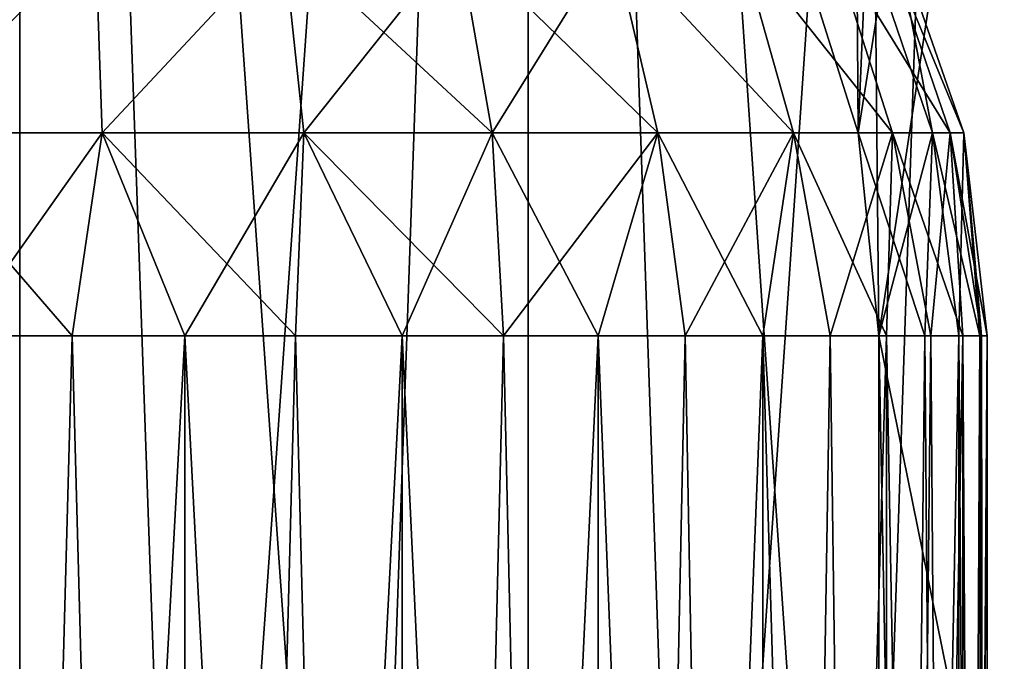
# Model space of a CAD drawing. Header units: millimetres. Extents: x -35 to 35, y -10 to 62.5.
# Tile 12 of 68: x -10.5 to -8.6, y -2.4 to -1.2. Entities that reach past the tile are written whole.
import ezdxf

# ---------------------------------------------------------------- set-up
doc = ezdxf.new("R2010")
doc.units = ezdxf.units.MM
doc.header["$LTSCALE"] = 65.185185
for name, color, linetype in [('1', 7, 'CONTINUOUS'), ('13', 7, 'CONTINUOUS'), ('17', 7, 'CONTINUOUS'), ('28', 7, 'CONTINUOUS'), ('31', 7, 'CONTINUOUS'), ('6', 7, 'CONTINUOUS'), ('7', 7, 'CONTINUOUS')]:
    doc.layers.add(name, color=color, linetype=linetype)

msp = doc.modelspace()

# ---------------------------------------------------------------- linework, layer by layer
at = {"layer": '1', "color": 7, "linetype": 'CONTINUOUS'}
for points in [[(-8.8538, -1.4014, -19.0423), (-8.9743, -1.0204, -18.9859), (-8.9443, 11.5, -19), (-8.8538, -1.4014, -19.0423)], [(-8.8538, -1.4014, 19.0423), (-8.9443, 11.5, 19), (-8.9743, -1.0204, 18.9859), (-8.8538, -1.4014, 19.0423)], [(-6.8047, 11.5, -19.867), (-8.8538, -1.4014, -19.0423), (-8.9443, 11.5, -19), (-6.8047, 11.5, -19.867)], [(-8.8133, -1.8, 19.0611), (-8.9443, 11.5, 19), (-8.8538, -1.4014, 19.0423), (-8.8133, -1.8, 19.0611)], [(-7.1504, -10, 19.7452), (-8.9443, 11.5, 19), (-8.8133, -1.8, 19.0611), (-7.1504, -10, 19.7452)], [(-6.8047, 11.5, 19.867), (-8.9443, 11.5, 19), (-7.1504, -10, 19.7452), (-6.8047, 11.5, 19.867)], [(-8.8133, -1.8, -19.0611), (-8.8538, -1.4014, -19.0423), (-6.8047, 11.5, -19.867), (-8.8133, -1.8, -19.0611)], [(-7.1504, -10, -19.7452), (-8.8133, -10, -19.0611), (-6.8047, 11.5, -19.867), (-7.1504, -10, -19.7452)], [(-8.8133, -10, -19.0611), (-8.8133, -1.8, -19.0611), (-6.8047, 11.5, -19.867), (-8.8133, -10, -19.0611)], [(-8.8133, -10, 19.0611), (-7.1504, -10, 19.7452), (-8.8133, -1.8, 19.0611), (-8.8133, -10, 19.0611)]]:
    msp.add_3dface(points, dxfattribs=at)
at = {"layer": '13', "color": 7, "linetype": 'CONTINUOUS'}
for points in [[(-10.3971, -1.8, -16.2893), (-10.6199, -10, -16.2903), (-10.6199, -1.8, -16.2903), (-10.3971, -1.8, -16.2893)], [(-10.1757, -10, -16.3144), (-10.6199, -10, -16.2903), (-10.1757, -1.8, -16.3144), (-10.1757, -10, -16.3144)], [(-10.1757, -1.8, -16.3144), (-10.6199, -10, -16.2903), (-10.3971, -1.8, -16.2893), (-10.1757, -1.8, -16.3144)], [(-9.7492, -10, -16.4412), (-10.1757, -10, -16.3144), (-9.7492, -1.8, -16.4412), (-9.7492, -10, -16.4412)], [(-9.7492, -1.8, -16.4412), (-10.1757, -10, -16.3144), (-9.9587, -1.8, -16.3653), (-9.7492, -1.8, -16.4412)], [(-9.9587, -1.8, -16.3653), (-10.1757, -10, -16.3144), (-10.1757, -1.8, -16.3144), (-9.9587, -1.8, -16.3653)], [(-9.3639, -10, -16.6636), (-9.7492, -10, -16.4412), (-9.3639, -1.8, -16.6636), (-9.3639, -10, -16.6636)], [(-9.55, -1.8, -16.5411), (-9.7492, -10, -16.4412), (-9.7492, -1.8, -16.4412), (-9.55, -1.8, -16.5411)], [(-9.3639, -1.8, -16.6636), (-9.7492, -10, -16.4412), (-9.55, -1.8, -16.5411), (-9.3639, -1.8, -16.6636)], [(-9.0409, -1.8, -16.9696), (-9.3639, -10, -16.6636), (-9.1934, -1.8, -16.8071), (-9.0409, -1.8, -16.9696)], [(-9.0409, -10, -16.9696), (-9.3639, -10, -16.6636), (-9.0409, -1.8, -16.9696), (-9.0409, -10, -16.9696)], [(-9.1934, -1.8, -16.8071), (-9.3639, -10, -16.6636), (-9.3639, -1.8, -16.6636), (-9.1934, -1.8, -16.8071)], [(-8.9084, -1.8, -17.1488), (-9.0409, -10, -16.9696), (-9.0409, -1.8, -16.9696), (-8.9084, -1.8, -17.1488)], [(-8.7979, -1.8, -17.3423), (-9.0409, -10, -16.9696), (-8.9084, -1.8, -17.1488), (-8.7979, -1.8, -17.3423)], [(-8.7979, -10, -17.3422), (-9.0409, -10, -16.9696), (-8.7979, -1.8, -17.3423), (-8.7979, -10, -17.3422)], [(-8.8133, -1.8, -19.0611), (-8.6561, -10, -18.6449), (-8.7225, -1.8, -18.8576), (-8.8133, -1.8, -19.0611)], [(-8.8133, -1.8, -19.0611), (-8.8133, -10, -19.0611), (-8.6561, -10, -18.6449), (-8.8133, -1.8, -19.0611)], [(-8.6482, -10, -17.7613), (-8.7979, -10, -17.3422), (-8.6482, -1.8, -17.7612), (-8.6482, -10, -17.7613)], [(-8.6482, -1.8, -17.7612), (-8.7979, -10, -17.3422), (-8.7107, -1.8, -17.5474), (-8.6482, -1.8, -17.7612)], [(-8.7107, -1.8, -17.5474), (-8.7979, -10, -17.3422), (-8.7979, -1.8, -17.3423), (-8.7107, -1.8, -17.5474)], [(-8.7225, -1.8, -18.8576), (-8.6561, -10, -18.6449), (-8.6561, -1.8, -18.6449), (-8.7225, -1.8, -18.8576)], [(-8.6561, -10, -18.6449), (-8.6001, -10, -18.2035), (-8.6561, -1.8, -18.6449), (-8.6561, -10, -18.6449)], [(-8.6561, -1.8, -18.6449), (-8.6001, -10, -18.2035), (-8.6151, -1.8, -18.4259), (-8.6561, -1.8, -18.6449)], [(-8.6112, -1.8, -17.981), (-8.6482, -10, -17.7613), (-8.6482, -1.8, -17.7612), (-8.6112, -1.8, -17.981)], [(-8.6001, -1.8, -18.2035), (-8.6482, -10, -17.7613), (-8.6112, -1.8, -17.981), (-8.6001, -1.8, -18.2035)], [(-8.6001, -10, -18.2035), (-8.6482, -10, -17.7613), (-8.6001, -1.8, -18.2035), (-8.6001, -10, -18.2035)], [(-8.6151, -1.8, -18.4259), (-8.6001, -10, -18.2035), (-8.6001, -1.8, -18.2035), (-8.6151, -1.8, -18.4259)]]:
    msp.add_3dface(points, dxfattribs=at)
at = {"layer": '17', "color": 7, "linetype": 'CONTINUOUS'}
for points in [[(-10.6199, -10, 16.2903), (-10.1757, -10, 16.3144), (-10.6199, -1.8, 16.2903), (-10.6199, -10, 16.2903)], [(-10.6199, -1.8, 16.2903), (-10.1757, -10, 16.3144), (-10.3971, -1.8, 16.2893), (-10.6199, -1.8, 16.2903)], [(-10.3971, -1.8, 16.2893), (-10.1757, -10, 16.3144), (-10.1757, -1.8, 16.3144), (-10.3971, -1.8, 16.2893)], [(-10.1757, -1.8, 16.3144), (-9.7492, -10, 16.4412), (-9.9587, -1.8, 16.3653), (-10.1757, -1.8, 16.3144)], [(-10.1757, -10, 16.3144), (-9.7492, -10, 16.4412), (-10.1757, -1.8, 16.3144), (-10.1757, -10, 16.3144)], [(-9.9587, -1.8, 16.3653), (-9.7492, -10, 16.4412), (-9.7492, -1.8, 16.4412), (-9.9587, -1.8, 16.3653)], [(-9.7492, -10, 16.4412), (-9.3639, -10, 16.6636), (-9.7492, -1.8, 16.4412), (-9.7492, -10, 16.4412)], [(-9.7492, -1.8, 16.4412), (-9.3639, -10, 16.6636), (-9.55, -1.8, 16.5411), (-9.7492, -1.8, 16.4412)], [(-9.55, -1.8, 16.5411), (-9.3639, -10, 16.6636), (-9.3639, -1.8, 16.6636), (-9.55, -1.8, 16.5411)], [(-9.3639, -10, 16.6636), (-9.0409, -10, 16.9696), (-9.3639, -1.8, 16.6636), (-9.3639, -10, 16.6636)], [(-9.3639, -1.8, 16.6636), (-9.0409, -10, 16.9696), (-9.1934, -1.8, 16.8071), (-9.3639, -1.8, 16.6636)], [(-9.1934, -1.8, 16.8071), (-9.0409, -10, 16.9696), (-9.0409, -1.8, 16.9696), (-9.1934, -1.8, 16.8071)], [(-9.0409, -10, 16.9696), (-8.7979, -10, 17.3422), (-9.0409, -1.8, 16.9696), (-9.0409, -10, 16.9696)], [(-9.0409, -1.8, 16.9696), (-8.7979, -10, 17.3422), (-8.9084, -1.8, 17.1488), (-9.0409, -1.8, 16.9696)], [(-8.9084, -1.8, 17.1488), (-8.7979, -10, 17.3422), (-8.7979, -1.8, 17.3423), (-8.9084, -1.8, 17.1488)], [(-8.8133, -10, 19.0611), (-8.8133, -1.8, 19.0611), (-8.7225, -1.8, 18.8576), (-8.8133, -10, 19.0611)], [(-8.6561, -10, 18.6449), (-8.8133, -10, 19.0611), (-8.6561, -1.8, 18.6449), (-8.6561, -10, 18.6449)], [(-8.6561, -1.8, 18.6449), (-8.8133, -10, 19.0611), (-8.7225, -1.8, 18.8576), (-8.6561, -1.8, 18.6449)], [(-8.7979, -10, 17.3422), (-8.6482, -10, 17.7613), (-8.7979, -1.8, 17.3423), (-8.7979, -10, 17.3422)], [(-8.7979, -1.8, 17.3423), (-8.6482, -10, 17.7613), (-8.7107, -1.8, 17.5474), (-8.7979, -1.8, 17.3423)], [(-8.7107, -1.8, 17.5474), (-8.6482, -10, 17.7613), (-8.6482, -1.8, 17.7612), (-8.7107, -1.8, 17.5474)], [(-8.6001, -10, 18.2035), (-8.6561, -10, 18.6449), (-8.6001, -1.8, 18.2035), (-8.6001, -10, 18.2035)], [(-8.6001, -1.8, 18.2035), (-8.6561, -10, 18.6449), (-8.6151, -1.8, 18.4259), (-8.6001, -1.8, 18.2035)], [(-8.6151, -1.8, 18.4259), (-8.6561, -10, 18.6449), (-8.6561, -1.8, 18.6449), (-8.6151, -1.8, 18.4259)], [(-8.6482, -10, 17.7613), (-8.6001, -10, 18.2035), (-8.6482, -1.8, 17.7612), (-8.6482, -10, 17.7613)], [(-8.6482, -1.8, 17.7612), (-8.6001, -10, 18.2035), (-8.6112, -1.8, 17.981), (-8.6482, -1.8, 17.7612)], [(-8.6112, -1.8, 17.981), (-8.6001, -10, 18.2035), (-8.6001, -1.8, 18.2035), (-8.6112, -1.8, 17.981)]]:
    msp.add_3dface(points, dxfattribs=at)
at = {"layer": '28', "color": 7, "linetype": 'CONTINUOUS'}
for points in [[(-10.7267, -1.0205, -16.4791), (-10.3512, -1.0205, -16.4705), (-10.7417, -1.4014, -16.347), (-10.7267, -1.0205, -16.4791)], [(-10.7417, -1.4014, -16.347), (-10.3512, -1.0205, -16.4705), (-10.338, -1.4014, -16.3383), (-10.7417, -1.4014, -16.347)], [(-10.3512, -1.0205, -16.4705), (-9.9827, -1.0205, -16.5436), (-10.338, -1.4014, -16.3383), (-10.3512, -1.0205, -16.4705)], [(-10.338, -1.4014, -16.3383), (-9.9827, -1.0205, -16.5436), (-9.942, -1.4014, -16.4171), (-10.338, -1.4014, -16.3383)], [(-9.9827, -1.0205, -16.5436), (-9.6388, -1.0205, -16.6949), (-9.942, -1.4014, -16.4171), (-9.9827, -1.0205, -16.5436)], [(-9.942, -1.4014, -16.4171), (-9.6388, -1.0205, -16.6949), (-9.5723, -1.4014, -16.5798), (-9.942, -1.4014, -16.4171)], [(-9.6388, -1.0205, -16.6949), (-9.3359, -1.0205, -16.917), (-9.5723, -1.4014, -16.5798), (-9.6388, -1.0205, -16.6949)], [(-9.5723, -1.4014, -16.5798), (-9.3359, -1.0205, -16.917), (-9.2467, -1.4014, -16.8186), (-9.5723, -1.4014, -16.5798)], [(-9.2467, -1.4014, -16.8186), (-9.3359, -1.0205, -16.917), (-8.9804, -1.4014, -17.1221), (-9.2467, -1.4014, -16.8186)], [(-9.3359, -1.0205, -16.917), (-9.0883, -1.0205, -17.1996), (-8.9804, -1.4014, -17.1221), (-9.3359, -1.0205, -16.917)], [(-8.9804, -1.4014, -17.1221), (-9.0883, -1.0205, -17.1996), (-8.7861, -1.4014, -17.4761), (-8.9804, -1.4014, -17.1221)], [(-9.0883, -1.0205, -17.1996), (-8.9079, -1.0205, -17.5292), (-8.7861, -1.4014, -17.4761), (-9.0883, -1.0205, -17.1996)], [(-8.9743, -1.0204, -18.9859), (-8.8538, -1.4014, -19.0423), (-8.8373, -1.0205, -18.6361), (-8.9743, -1.0204, -18.9859)], [(-8.7861, -1.4014, -17.4761), (-8.9079, -1.0205, -17.5292), (-8.673, -1.4014, -17.8638), (-8.7861, -1.4014, -17.4761)], [(-8.9079, -1.0205, -17.5292), (-8.8033, -1.0205, -17.89), (-8.673, -1.4014, -17.8638), (-8.9079, -1.0205, -17.5292)], [(-8.8373, -1.0205, -18.6361), (-8.8538, -1.4014, -19.0423), (-8.7077, -1.4014, -18.6659), (-8.8373, -1.0205, -18.6361)], [(-8.7793, -1.0205, -18.2649), (-8.8373, -1.0205, -18.6361), (-8.7077, -1.4014, -18.6659), (-8.7793, -1.0205, -18.2649)], [(-8.673, -1.4014, -17.8638), (-8.8033, -1.0205, -17.89), (-8.6464, -1.4014, -18.2667), (-8.673, -1.4014, -17.8638)], [(-8.8033, -1.0205, -17.89), (-8.7793, -1.0205, -18.2649), (-8.6464, -1.4014, -18.2667), (-8.8033, -1.0205, -17.89)], [(-8.6464, -1.4014, -18.2667), (-8.7793, -1.0205, -18.2649), (-8.7077, -1.4014, -18.6659), (-8.6464, -1.4014, -18.2667)], [(-10.6199, -1.8, -16.2903), (-10.7417, -1.4014, -16.347), (-10.338, -1.4014, -16.3383), (-10.6199, -1.8, -16.2903)], [(-10.3971, -1.8, -16.2893), (-10.6199, -1.8, -16.2903), (-10.338, -1.4014, -16.3383), (-10.3971, -1.8, -16.2893)], [(-10.1757, -1.8, -16.3144), (-10.3971, -1.8, -16.2893), (-10.338, -1.4014, -16.3383), (-10.1757, -1.8, -16.3144)], [(-10.1757, -1.8, -16.3144), (-10.338, -1.4014, -16.3383), (-9.942, -1.4014, -16.4171), (-10.1757, -1.8, -16.3144)], [(-9.9587, -1.8, -16.3653), (-10.1757, -1.8, -16.3144), (-9.942, -1.4014, -16.4171), (-9.9587, -1.8, -16.3653)], [(-9.7492, -1.8, -16.4412), (-9.9587, -1.8, -16.3653), (-9.942, -1.4014, -16.4171), (-9.7492, -1.8, -16.4412)], [(-9.7492, -1.8, -16.4412), (-9.942, -1.4014, -16.4171), (-9.5723, -1.4014, -16.5798), (-9.7492, -1.8, -16.4412)], [(-9.55, -1.8, -16.5411), (-9.7492, -1.8, -16.4412), (-9.5723, -1.4014, -16.5798), (-9.55, -1.8, -16.5411)], [(-9.55, -1.8, -16.5411), (-9.5723, -1.4014, -16.5798), (-9.2467, -1.4014, -16.8186), (-9.55, -1.8, -16.5411)], [(-9.3639, -1.8, -16.6636), (-9.55, -1.8, -16.5411), (-9.2467, -1.4014, -16.8186), (-9.3639, -1.8, -16.6636)], [(-9.1934, -1.8, -16.8071), (-9.3639, -1.8, -16.6636), (-9.2467, -1.4014, -16.8186), (-9.1934, -1.8, -16.8071)], [(-9.1934, -1.8, -16.8071), (-9.2467, -1.4014, -16.8186), (-8.9804, -1.4014, -17.1221), (-9.1934, -1.8, -16.8071)], [(-9.0409, -1.8, -16.9696), (-9.1934, -1.8, -16.8071), (-8.9804, -1.4014, -17.1221), (-9.0409, -1.8, -16.9696)], [(-8.9084, -1.8, -17.1488), (-9.0409, -1.8, -16.9696), (-8.9804, -1.4014, -17.1221), (-8.9084, -1.8, -17.1488)], [(-8.9084, -1.8, -17.1488), (-8.9804, -1.4014, -17.1221), (-8.7861, -1.4014, -17.4761), (-8.9084, -1.8, -17.1488)], [(-8.7979, -1.8, -17.3423), (-8.9084, -1.8, -17.1488), (-8.7861, -1.4014, -17.4761), (-8.7979, -1.8, -17.3423)], [(-8.8538, -1.4014, -19.0423), (-8.8133, -1.8, -19.0611), (-8.7225, -1.8, -18.8576), (-8.8538, -1.4014, -19.0423)], [(-8.8538, -1.4014, -19.0423), (-8.7225, -1.8, -18.8576), (-8.7077, -1.4014, -18.6659), (-8.8538, -1.4014, -19.0423)], [(-8.7107, -1.8, -17.5474), (-8.7979, -1.8, -17.3423), (-8.7861, -1.4014, -17.4761), (-8.7107, -1.8, -17.5474)], [(-8.7107, -1.8, -17.5474), (-8.7861, -1.4014, -17.4761), (-8.673, -1.4014, -17.8638), (-8.7107, -1.8, -17.5474)], [(-8.7225, -1.8, -18.8576), (-8.6561, -1.8, -18.6449), (-8.7077, -1.4014, -18.6659), (-8.7225, -1.8, -18.8576)], [(-8.6482, -1.8, -17.7612), (-8.7107, -1.8, -17.5474), (-8.673, -1.4014, -17.8638), (-8.6482, -1.8, -17.7612)], [(-8.6561, -1.8, -18.6449), (-8.6151, -1.8, -18.4259), (-8.7077, -1.4014, -18.6659), (-8.6561, -1.8, -18.6449)], [(-8.6151, -1.8, -18.4259), (-8.6464, -1.4014, -18.2667), (-8.7077, -1.4014, -18.6659), (-8.6151, -1.8, -18.4259)], [(-8.6112, -1.8, -17.981), (-8.6482, -1.8, -17.7612), (-8.673, -1.4014, -17.8638), (-8.6112, -1.8, -17.981)], [(-8.6112, -1.8, -17.981), (-8.673, -1.4014, -17.8638), (-8.6464, -1.4014, -18.2667), (-8.6112, -1.8, -17.981)], [(-8.6151, -1.8, -18.4259), (-8.6001, -1.8, -18.2035), (-8.6464, -1.4014, -18.2667), (-8.6151, -1.8, -18.4259)], [(-8.6001, -1.8, -18.2035), (-8.6112, -1.8, -17.981), (-8.6464, -1.4014, -18.2667), (-8.6001, -1.8, -18.2035)]]:
    msp.add_3dface(points, dxfattribs=at)
at = {"layer": '31', "color": 7, "linetype": 'CONTINUOUS'}
for points in [[(-10.3512, -1.0205, 16.4705), (-10.7267, -1.0205, 16.4791), (-10.7417, -1.4014, 16.347), (-10.3512, -1.0205, 16.4705)], [(-10.338, -1.4014, 16.3383), (-10.3512, -1.0205, 16.4705), (-10.7417, -1.4014, 16.347), (-10.338, -1.4014, 16.3383)], [(-9.9827, -1.0205, 16.5436), (-10.3512, -1.0205, 16.4705), (-10.338, -1.4014, 16.3383), (-9.9827, -1.0205, 16.5436)], [(-9.942, -1.4014, 16.4171), (-9.9827, -1.0205, 16.5436), (-10.338, -1.4014, 16.3383), (-9.942, -1.4014, 16.4171)], [(-9.5723, -1.4014, 16.5798), (-9.9827, -1.0205, 16.5436), (-9.942, -1.4014, 16.4171), (-9.5723, -1.4014, 16.5798)], [(-9.6388, -1.0205, 16.6949), (-9.9827, -1.0205, 16.5436), (-9.5723, -1.4014, 16.5798), (-9.6388, -1.0205, 16.6949)], [(-9.2467, -1.4014, 16.8186), (-9.6388, -1.0205, 16.6949), (-9.5723, -1.4014, 16.5798), (-9.2467, -1.4014, 16.8186)], [(-9.3359, -1.0205, 16.917), (-9.6388, -1.0205, 16.6949), (-9.2467, -1.4014, 16.8186), (-9.3359, -1.0205, 16.917)], [(-9.0883, -1.0205, 17.1996), (-9.3359, -1.0205, 16.917), (-8.9804, -1.4014, 17.1221), (-9.0883, -1.0205, 17.1996)], [(-8.9804, -1.4014, 17.1221), (-9.3359, -1.0205, 16.917), (-9.2467, -1.4014, 16.8186), (-8.9804, -1.4014, 17.1221)], [(-8.9079, -1.0205, 17.5292), (-9.0883, -1.0205, 17.1996), (-8.7861, -1.4014, 17.4761), (-8.9079, -1.0205, 17.5292)], [(-8.7861, -1.4014, 17.4761), (-9.0883, -1.0205, 17.1996), (-8.9804, -1.4014, 17.1221), (-8.7861, -1.4014, 17.4761)], [(-8.8538, -1.4014, 19.0423), (-8.9743, -1.0204, 18.9859), (-8.8373, -1.0205, 18.6361), (-8.8538, -1.4014, 19.0423)], [(-8.8033, -1.0205, 17.89), (-8.9079, -1.0205, 17.5292), (-8.673, -1.4014, 17.8638), (-8.8033, -1.0205, 17.89)], [(-8.673, -1.4014, 17.8638), (-8.9079, -1.0205, 17.5292), (-8.7861, -1.4014, 17.4761), (-8.673, -1.4014, 17.8638)], [(-8.8538, -1.4014, 19.0423), (-8.8373, -1.0205, 18.6361), (-8.7077, -1.4014, 18.6659), (-8.8538, -1.4014, 19.0423)], [(-8.8373, -1.0205, 18.6361), (-8.7793, -1.0205, 18.2649), (-8.7077, -1.4014, 18.6659), (-8.8373, -1.0205, 18.6361)], [(-8.7793, -1.0205, 18.2649), (-8.8033, -1.0205, 17.89), (-8.6464, -1.4014, 18.2667), (-8.7793, -1.0205, 18.2649)], [(-8.6464, -1.4014, 18.2667), (-8.8033, -1.0205, 17.89), (-8.673, -1.4014, 17.8638), (-8.6464, -1.4014, 18.2667)], [(-8.7077, -1.4014, 18.6659), (-8.7793, -1.0205, 18.2649), (-8.6464, -1.4014, 18.2667), (-8.7077, -1.4014, 18.6659)], [(-10.3971, -1.8, 16.2893), (-10.338, -1.4014, 16.3383), (-10.7417, -1.4014, 16.347), (-10.3971, -1.8, 16.2893)], [(-10.6199, -1.8, 16.2903), (-10.3971, -1.8, 16.2893), (-10.7417, -1.4014, 16.347), (-10.6199, -1.8, 16.2903)], [(-10.3971, -1.8, 16.2893), (-10.1757, -1.8, 16.3144), (-10.338, -1.4014, 16.3383), (-10.3971, -1.8, 16.2893)], [(-9.9587, -1.8, 16.3653), (-9.942, -1.4014, 16.4171), (-10.338, -1.4014, 16.3383), (-9.9587, -1.8, 16.3653)], [(-10.1757, -1.8, 16.3144), (-9.9587, -1.8, 16.3653), (-10.338, -1.4014, 16.3383), (-10.1757, -1.8, 16.3144)], [(-9.9587, -1.8, 16.3653), (-9.7492, -1.8, 16.4412), (-9.942, -1.4014, 16.4171), (-9.9587, -1.8, 16.3653)], [(-9.55, -1.8, 16.5411), (-9.5723, -1.4014, 16.5798), (-9.942, -1.4014, 16.4171), (-9.55, -1.8, 16.5411)], [(-9.7492, -1.8, 16.4412), (-9.55, -1.8, 16.5411), (-9.942, -1.4014, 16.4171), (-9.7492, -1.8, 16.4412)], [(-9.3639, -1.8, 16.6636), (-9.2467, -1.4014, 16.8186), (-9.5723, -1.4014, 16.5798), (-9.3639, -1.8, 16.6636)], [(-9.55, -1.8, 16.5411), (-9.3639, -1.8, 16.6636), (-9.5723, -1.4014, 16.5798), (-9.55, -1.8, 16.5411)], [(-9.3639, -1.8, 16.6636), (-9.1934, -1.8, 16.8071), (-9.2467, -1.4014, 16.8186), (-9.3639, -1.8, 16.6636)], [(-9.0409, -1.8, 16.9696), (-8.9804, -1.4014, 17.1221), (-9.2467, -1.4014, 16.8186), (-9.0409, -1.8, 16.9696)], [(-9.1934, -1.8, 16.8071), (-9.0409, -1.8, 16.9696), (-9.2467, -1.4014, 16.8186), (-9.1934, -1.8, 16.8071)], [(-9.0409, -1.8, 16.9696), (-8.9084, -1.8, 17.1488), (-8.9804, -1.4014, 17.1221), (-9.0409, -1.8, 16.9696)], [(-8.9084, -1.8, 17.1488), (-8.7979, -1.8, 17.3423), (-8.9804, -1.4014, 17.1221), (-8.9084, -1.8, 17.1488)], [(-8.7979, -1.8, 17.3423), (-8.7861, -1.4014, 17.4761), (-8.9804, -1.4014, 17.1221), (-8.7979, -1.8, 17.3423)], [(-8.8133, -1.8, 19.0611), (-8.8538, -1.4014, 19.0423), (-8.7077, -1.4014, 18.6659), (-8.8133, -1.8, 19.0611)], [(-8.7225, -1.8, 18.8576), (-8.8133, -1.8, 19.0611), (-8.7077, -1.4014, 18.6659), (-8.7225, -1.8, 18.8576)], [(-8.7979, -1.8, 17.3423), (-8.7107, -1.8, 17.5474), (-8.7861, -1.4014, 17.4761), (-8.7979, -1.8, 17.3423)], [(-8.6482, -1.8, 17.7612), (-8.673, -1.4014, 17.8638), (-8.7861, -1.4014, 17.4761), (-8.6482, -1.8, 17.7612)], [(-8.7107, -1.8, 17.5474), (-8.6482, -1.8, 17.7612), (-8.7861, -1.4014, 17.4761), (-8.7107, -1.8, 17.5474)], [(-8.6561, -1.8, 18.6449), (-8.7225, -1.8, 18.8576), (-8.7077, -1.4014, 18.6659), (-8.6561, -1.8, 18.6449)], [(-8.6561, -1.8, 18.6449), (-8.7077, -1.4014, 18.6659), (-8.6464, -1.4014, 18.2667), (-8.6561, -1.8, 18.6449)], [(-8.6001, -1.8, 18.2035), (-8.6464, -1.4014, 18.2667), (-8.673, -1.4014, 17.8638), (-8.6001, -1.8, 18.2035)], [(-8.6112, -1.8, 17.981), (-8.6001, -1.8, 18.2035), (-8.673, -1.4014, 17.8638), (-8.6112, -1.8, 17.981)], [(-8.6482, -1.8, 17.7612), (-8.6112, -1.8, 17.981), (-8.673, -1.4014, 17.8638), (-8.6482, -1.8, 17.7612)], [(-8.6151, -1.8, 18.4259), (-8.6561, -1.8, 18.6449), (-8.6464, -1.4014, 18.2667), (-8.6151, -1.8, 18.4259)], [(-8.6001, -1.8, 18.2035), (-8.6151, -1.8, 18.4259), (-8.6464, -1.4014, 18.2667), (-8.6001, -1.8, 18.2035)]]:
    msp.add_3dface(points, dxfattribs=at)
at = {"layer": '6', "color": 7, "linetype": 'CONTINUOUS'}
for points in [[(-10.5, -9.2, 5.75), (-9.5015, 5, 5.6626), (-9.9989, -9.2, 5.7281), (-10.5, -9.2, 5.75)], [(-10.5, 5, 5.75), (-9.5015, 5, 5.6626), (-10.5, -9.2, 5.75), (-10.5, 5, 5.75)], [(-9.9989, -9.2, 5.7281), (-9.5015, 5, 5.6626), (-9.5015, -9.2, 5.6626), (-9.9989, -9.2, 5.7281)], [(-9.5015, -9.2, 5.6626), (-8.5333, 5, 5.4032), (-9.0118, -9.2, 5.5541), (-9.5015, -9.2, 5.6626)], [(-9.5015, 5, 5.6626), (-8.5333, 5, 5.4032), (-9.5015, -9.2, 5.6626), (-9.5015, 5, 5.6626)], [(-9.0118, -9.2, 5.5541), (-8.5333, 5, 5.4032), (-8.5334, -9.2, 5.4032), (-9.0118, -9.2, 5.5541)]]:
    msp.add_3dface(points, dxfattribs=at)
at = {"layer": '7', "color": 7, "linetype": 'CONTINUOUS'}
for points in [[(-9.9989, -9.2, -5.7281), (-10.5, 5, -5.75), (-10.5, -9.2, -5.75), (-9.9989, -9.2, -5.7281)], [(-9.5015, -9.2, -5.6626), (-10.5, 5, -5.75), (-9.9989, -9.2, -5.7281), (-9.5015, -9.2, -5.6626)], [(-9.5015, 5, -5.6626), (-10.5, 5, -5.75), (-9.5015, -9.2, -5.6626), (-9.5015, 5, -5.6626)], [(-9.0118, -9.2, -5.5541), (-9.5015, 5, -5.6626), (-9.5015, -9.2, -5.6626), (-9.0118, -9.2, -5.5541)], [(-8.5334, -9.2, -5.4032), (-9.5015, 5, -5.6626), (-9.0118, -9.2, -5.5541), (-8.5334, -9.2, -5.4032)], [(-8.5333, 5, -5.4032), (-9.5015, 5, -5.6626), (-8.5334, -9.2, -5.4032), (-8.5333, 5, -5.4032)]]:
    msp.add_3dface(points, dxfattribs=at)

doc.saveas('drawing.dxf')
